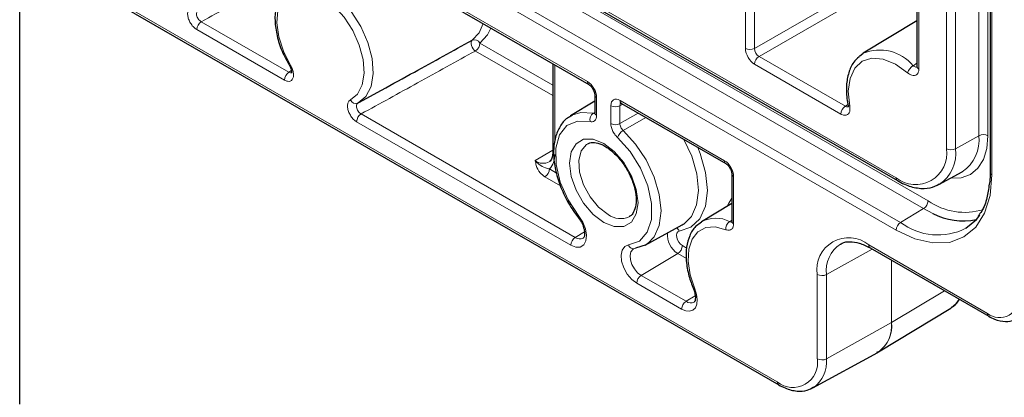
# Paper-space layout 'Blatt2' of a CAD drawing. Header units: millimetres. Extents: x 5 to 418, y 2 to 292.
# Tile 51 of 60: x 276 to 307, y 99 to 111. Entities that reach past the tile are written whole.
import ezdxf

# ---------------------------------------------------------------- set-up
doc = ezdxf.new("R2010")
doc.units = ezdxf.units.MM

psp = doc.layouts.new('Blatt2')

# ---------------------------------------------------------------- linework, layer by layer
at = {"color": 7, "linetype": 'Continuous', "lineweight": 18}
for p, q in [((305.78, 107.125), (305.78, 209.03)), ((306.06, 208.866), (306.06, 107.124)), ((304.775, 106.723), (304.775, 208.627)), ((305.056, 208.626), (305.056, 106.721)), ((306.185, 207.814), (306.185, 105.909)), ((277.106, 120.753), (304.207, 105.108)), ((277.142, 120.876), (303.217, 105.823)), ((304.068, 104.865), (277.025, 120.476)), ((276.817, 119.76), (303.356, 104.439)), ((303.217, 104.196), (276.736, 119.483)), ((298.553, 109.828), (298.553, 116.518)), ((298.833, 116.517), (298.833, 109.826)), ((303.922, 113.418), (303.922, 109.191)), ((285.902, 113.28), (293.662, 108.8)), ((276.084, 113.037), (299.54, 99.496)), ((298.833, 109.826), (302.291, 111.823)), ((302.433, 111.578), (298.974, 109.582)), ((281.706, 110.658), (284.419, 109.092)), ((284.28, 108.848), (281.567, 110.414)), ((292.589, 108.368), (290.196, 109.75)), ((290.334, 109.993), (292.589, 108.692)), ((298.974, 109.582), (301.646, 108.04)), ((284.419, 109.092), (284.498, 109.143)), ((292.648, 109.318), (292.648, 106.902)), ((301.507, 107.796), (298.836, 109.338)), ((303.744, 109.295), (303.863, 109.369)), ((293.945, 108.31), (293.945, 107.757)), ((294.67, 108.218), (297.905, 106.351)), ((294.387, 107.502), (294.387, 108.055)), ((294.756, 108.101), (294.668, 108.054)), ((294.668, 108.054), (294.668, 107.5)), ((301.646, 108.04), (301.726, 108.09)), ((286.655, 107.801), (293.285, 103.973)), ((293.841, 107.821), (293.887, 107.848)), ((294.668, 107.5), (295.235, 107.825)), ((295.472, 107.688), (294.769, 107.285)), ((293.146, 103.73), (286.516, 107.557)), ((305.78, 107.125), (305.056, 106.721)), ((292.589, 106.679), (292.042, 106.352)), ((292.484, 106.095), (292.707, 105.965)), ((292.829, 105.571), (292.345, 105.851)), ((298.188, 105.861), (298.188, 104.395)), ((304.068, 104.865), (303.356, 104.439)), ((304.354, 104.716), (304.068, 104.865)), ((298.063, 104.465), (298.129, 104.506)), ((293.57, 104.143), (293.285, 103.973)), ((296.6, 103.718), (296.731, 103.643)), ((302.369, 103.743), (306.046, 101.62)), ((296.461, 103.475), (295.325, 102.796)), ((296.724, 103.323), (296.461, 103.475)), ((302.476, 103.613), (301.059, 102.823)), ((303.073, 101.333), (303.073, 103.268)), ((303.078, 103.266), (303.078, 101.336)), ((295.325, 102.796), (296.716, 101.993)), ((300.778, 100.212), (300.778, 102.824)), ((301.059, 102.823), (301.059, 100.21)), ((296.577, 101.749), (295.186, 102.552)), ((296.998, 102.161), (296.716, 101.993)), ((303.078, 101.336), (304.72, 102.318)), ((301.059, 100.21), (303.073, 101.333))]:
    psp.add_line(p, q, dxfattribs=at)
at = {"color": 7, "linetype": 'Continuous', "lineweight": 25}
for p, q in [((306.126, 207.895), (306.126, 105.991)), ((277.125, 120.818), (303.259, 105.732)), ((276.084, 98.803), (276.084, 116.766)), ((303.863, 113.5), (303.863, 109.273)), ((285.943, 113.189), (293.704, 108.709)), ((276.084, 112.97), (299.582, 99.405)), ((303.863, 110.689), (302.196, 109.679)), ((302.083, 109.595), (302.196, 109.679)), ((292.589, 109.352), (292.589, 106.62)), ((286.58, 108.15), (287.29, 108.54)), ((293.887, 108.392), (293.887, 107.838)), ((293.887, 108.192), (293.135, 107.736)), ((294.712, 108.127), (297.946, 106.259)), ((293.135, 107.736), (293.176, 107.76)), ((298.129, 105.943), (298.129, 104.476)), ((304.543, 105.613), (305.264, 106.008)), ((298.129, 105.027), (297.196, 104.461)), ((295.447, 103.731), (296.597, 104.363)), ((297.148, 104.43), (297.196, 104.461)), ((302.41, 103.651), (306.087, 101.529)), ((296.943, 102.381), (296.943, 102.381)), ((302.676, 100.428), (304.911, 101.782)), ((304.911, 101.782), (304.935, 101.797)), ((300.643, 99.31), (302.647, 100.41)), ((302.626, 100.418), (302.675, 100.442))]:
    psp.add_line(p, q, dxfattribs=at)
at = {"color": 7, "linetype": 'Continuous', "lineweight": 18, "flags": 128}
for points in [[(284.981, 111.633), (284.665, 111.643), (284.398, 111.536), (284.198, 111.32), (284.078, 111.01), (284.047, 110.625), (284.106, 110.193), (284.251, 109.742), (284.473, 109.301)], [(285.997, 111.363), (286.347, 110.97), (286.642, 110.511), (286.863, 110.017), (286.995, 109.522), (287.03, 109.057), (286.965, 108.655), (286.804, 108.342), (286.559, 108.139)], [(286.323, 108.233), (286.545, 108.417), (286.691, 108.701), (286.75, 109.065), (286.718, 109.486), (286.598, 109.934), (286.398, 110.381), (286.131, 110.797), (285.815, 111.152)], [(290.09, 110.083), (290.308, 110.317), (290.431, 110.598)], [(290.674, 110.458), (290.572, 110.249), (290.334, 109.993)], [(290.196, 109.75), (290.157, 109.781), (290.121, 109.822), (290.091, 109.871), (290.07, 109.923), (290.059, 109.975), (290.059, 110.021), (290.069, 110.058), (290.09, 110.083)], [(303.571, 109.076), (303.195, 109.343), (302.82, 109.497), (302.471, 109.528), (302.171, 109.434), (301.94, 109.221), (301.792, 108.903), (301.738, 108.502), (301.781, 108.042)], [(293.176, 107.76), (293.458, 107.846), (293.841, 107.821)], [(293.743, 107.561), (293.352, 107.578), (293.028, 107.437), (292.8, 107.148), (292.684, 106.735), (292.692, 106.234), (292.822, 105.685), (293.064, 105.134), (293.397, 104.627)], [(294.166, 104.437), (293.838, 104.686), (293.543, 105.031), (293.308, 105.437), (293.157, 105.866), (293.106, 106.274), (293.157, 106.623), (293.308, 106.877), (293.543, 107.013), (293.838, 107.016), (294.166, 106.887), (294.494, 106.637), (294.79, 106.293), (295.024, 105.886), (295.175, 105.458), (295.227, 105.049), (295.175, 104.701), (295.024, 104.446), (294.79, 104.311), (294.494, 104.308), (294.166, 104.437)], [(294.936, 103.739), (295.269, 103.861), (295.51, 104.133), (295.64, 104.532), (295.648, 105.024), (295.533, 105.57), (295.304, 106.123), (294.981, 106.638), (294.59, 107.071)], [(294.769, 107.285), (295.152, 106.868), (295.48, 106.377), (295.731, 105.845), (295.887, 105.305), (295.94, 104.795), (295.886, 104.346), (295.728, 103.989), (295.536, 103.788)], [(296.655, 104.398), (296.88, 104.622), (297.04, 104.981), (297.097, 105.432), (297.045, 105.946), (296.889, 106.49), (296.649, 107.009)], [(306.06, 107.124), (306.025, 106.727), (305.919, 106.386), (305.748, 106.115), (305.518, 105.924), (305.237, 105.82), (304.916, 105.807), (304.9, 105.809)], [(293.653, 106.867), (293.631, 106.853), (293.466, 106.656), (293.392, 106.36), (293.417, 105.997), (293.538, 105.607), (293.743, 105.232), (294.009, 104.912), (294.308, 104.682)], [(297.077, 106.761), (297.151, 106.578), (297.321, 105.988), (297.377, 105.43), (297.316, 104.94), (297.142, 104.55), (296.866, 104.287), (296.506, 104.166)], [(306.185, 105.909), (306.128, 105.274), (305.959, 104.728), (305.684, 104.294), (305.315, 103.988), (304.866, 103.821), (304.353, 103.801), (303.796, 103.927), (303.217, 104.196)], [(297.991, 104.944), (298.034, 105.038), (298.129, 105.189)], [(293.397, 104.627), (293.517, 104.441), (293.598, 104.238), (293.632, 104.041), (293.615, 103.87), (293.549, 103.744), (293.441, 103.674), (293.302, 103.669), (293.146, 103.73)], [(293.381, 104.585), (293.38, 104.587), (293.38, 104.596), (293.385, 104.61), (293.397, 104.627)], [(297.943, 104.212), (297.617, 104.3), (297.322, 104.279), (297.078, 104.151), (296.899, 103.924), (296.796, 103.611), (296.777, 103.233), (296.841, 102.812), (296.986, 102.376)], [(296.506, 104.166), (296.461, 104.148), (296.43, 104.107), (296.417, 104.047), (296.424, 103.975), (296.448, 103.899), (296.489, 103.825), (296.542, 103.763), (296.6, 103.718)], [(295.186, 102.552), (295.031, 102.671), (294.892, 102.836), (294.784, 103.031), (294.718, 103.234), (294.701, 103.424), (294.735, 103.582), (294.816, 103.691), (294.936, 103.739)], [(295.084, 103.617), (295.062, 103.603), (295.005, 103.526), (294.981, 103.414), (294.993, 103.279), (295.04, 103.135), (295.116, 102.997), (295.215, 102.88), (295.325, 102.796)], [(296.986, 102.376), (297.041, 102.209), (297.063, 102.049), (297.05, 101.908), (297.003, 101.795), (296.926, 101.719), (296.825, 101.685), (296.705, 101.695), (296.577, 101.749)], [(296.943, 102.381), (296.944, 102.379), (296.952, 102.375), (296.966, 102.374), (296.986, 102.376)], [(304.935, 101.797), (305.07, 101.917), (305.168, 102.059)]]:
    psp.add_lwpolyline(points, dxfattribs=at)
at = {"color": 7, "linetype": 'Continuous', "lineweight": 25, "flags": 128}
for points in [[(292.589, 106.62), (292.589, 106.619), (292.589, 106.616)], [(305.379, 104.256), (305.706, 104.533), (305.805, 104.661)], [(296.597, 104.363), (296.626, 104.379), (296.655, 104.398)], [(295.536, 103.788), (295.476, 103.748), (295.147, 103.637)], [(300.667, 99.324), (300.655, 99.317), (300.643, 99.31)]]:
    psp.add_lwpolyline(points, dxfattribs=at)
at = {"color": 7, "linetype": 'Continuous', "lineweight": 18}
for centre, radius, start, end in [((281.874, 110.4), 0.308, 123.2297, 177.3477), ((290.164, 109.906), 0.192, 27.1492, 112.4885), ((290.027, 110.008), 0.308, 303.2297, 357.3477), ((298.694, 110.102), 0.308, 242.6565, 296.7662), ((302.708, 108.431), 1.349, 39.8527, 112.3114), ((299.143, 109.324), 0.308, 123.2297, 177.3477), ((284.529, 109.193), 0.122, 117.1328, 134.5373), ((303.955, 108.952), 0.403, 121.4966, 162.0027), ((303.962, 109.281), 0.0988, 185.0787, 246.2415), ((284.588, 108.834), 0.308, 123.2297, 177.3477), ((293.763, 108.791), 0.101, 174.5217, 233.3135), ((286.489, 108.306), 0.181, 203.6153, 292.5799), ((293.987, 108.403), 0.101, 186.7958, 245.4734), ((294.765, 108.206), 0.0961, 172.814, 235.8738), ((294.529, 108.329), 0.308, 242.6565, 296.7662), ((301.814, 107.782), 0.308, 123.2297, 177.3477), ((301.789, 108.109), 0.0671, 199.3709, 262.9643), ((286.824, 107.543), 0.308, 123.2297, 177.3477), ((293.987, 107.616), 0.251, 125.535, 192.8245), ((293.985, 107.847), 0.0988, 185.0787, 246.2415), ((294.529, 107.775), 0.308, 242.6565, 296.7662), ((294.993, 106.915), 0.433, 121.2343, 158.832), ((304.6, 106.993), 1.187, 303.9678, 6.3937), ((305.919, 106.85), 0.308, 62.6565, 116.7662), ((303.825, 106.569), 0.962, 230.7967, 9.214), ((303.913, 106.576), 1.152, 304.0055, 7.2609), ((304.917, 106.997), 0.308, 242.6565, 296.7662), ((292.077, 106.497), 0.572, 315.2622, 4.1274), ((292.288, 106.673), 0.404, 232.5086, 298.3783), ((292.176, 106.109), 0.308, 303.2297, 357.3477), ((298.006, 106.341), 0.101, 174.5217, 233.3135), ((298.23, 105.953), 0.101, 186.7958, 245.4734), ((303.315, 105.812), 0.0988, 173.7656, 234.8961), ((306.224, 106), 0.0988, 185.0787, 246.2415), ((303.899, 105.122), 0.308, 303.2297, 357.3477), ((305.343, 106.733), 1.983, 235.0578, 286.8931), ((294.686, 105.182), 0.627, 232.9163, 295.2592), ((297.633, 103.64), 0.93, 62.4698, 118.0351), ((296.323, 104.098), 0.195, 20.3644, 59.6391), ((298.219, 104.236), 0.277, 124.335, 184.9804), ((298.228, 104.485), 0.0988, 185.0787, 246.2415), ((303.525, 104.181), 0.308, 123.2297, 177.3477), ((304.513, 105.955), 1.907, 232.6431, 296.9972), ((293.454, 103.715), 0.308, 123.2297, 177.3477), ((293.426, 104.159), 0.234, 232.832, 297.1177), ((296.794, 104.038), 0.654, 173.3356, 239.4162), ((301.748, 102.982), 0.982, 50.7967, 189.214), ((295.085, 103.779), 0.155, 194.8501, 293.8111), ((296.292, 103.732), 0.308, 303.2297, 357.3477), ((302.058, 102.935), 1.006, 124.1756, 186.375), ((302.464, 103.731), 0.0961, 172.814, 235.8738), ((295.494, 102.538), 0.308, 123.2297, 177.3477), ((300.92, 103.098), 0.308, 242.6565, 296.7662), ((306.419, 102.077), 0.59, 230.7967, 9.214), ((296.885, 101.735), 0.308, 123.2297, 177.3477), ((296.857, 102.175), 0.23, 232.337, 297.6737), ((306.141, 101.608), 0.0961, 172.8124, 235.89), ((302.099, 101.224), 0.981, 303.9678, 6.3937), ((302.069, 101.239), 1.014, 307.1805, 5.49), ((302.981, 101.498), 0.189, 299.1313, 300.8633), ((300.024, 100.089), 0.765, 230.7967, 9.214), ((300.076, 100.115), 0.987, 306.7699, 5.5263), ((300.92, 100.485), 0.308, 242.6565, 296.7662), ((299.636, 99.484), 0.0961, 172.8124, 235.8899)]:
    psp.add_arc(centre, radius, start, end, dxfattribs=at)
at = {"color": 7, "linetype": 'Continuous', "lineweight": 25}
psp.add_arc((305.3, 106.534), 2.049, 242.5286, 281.2236, dxfattribs=at)
at = {"color": 7, "linetype": 'Continuous', "lineweight": 18}
for centre, major_axis, ratio, start_param, end_param in [((298.836, 109.665), (-0.2, 0.346), 0.577557, 0.785632, 2.356124), ((298.977, 109.746), (-0.1, 0.173), 0.598058, 0.785633, 2.356125), ((293.662, 108.474), (-0.2, 0.346), 0.577557, 3.927224, 5.497716), ((294.67, 107.892), (-0.2, 0.347), 0.577206, 5.498021, 7.068512), ((294.812, 107.973), (-0.105, 0.17), 0.576506, 6.236414, 7.051126), ((297.905, 106.024), (-0.2, 0.346), 0.577557, 3.927224, 5.497716)]:
    psp.add_ellipse(centre, major_axis=major_axis, ratio=ratio, start_param=start_param, end_param=end_param, dxfattribs=at)
for points, knots in [([(285.118, 112.537), (284.564, 112.231), (283.428, 111.603), (282.289, 110.978), (281.706, 110.658)], [0, 0, 0, 0, 0.488103, 1, 1, 1, 1]), ([(281.567, 110.414), (281.535, 110.436), (281.471, 110.48), (281.386, 110.586), (281.322, 110.706), (281.285, 110.831), (281.281, 110.944), (281.307, 111.041), (281.351, 111.074), (281.373, 111.091)], [0, 0, 0, 0, 0.141395, 0.282795, 0.424082, 0.565233, 0.706326, 0.847464, 1, 1, 1, 1]), ([(281.609, 110.996), (281.597, 110.987), (281.574, 110.97), (281.559, 110.921), (281.56, 110.864), (281.579, 110.801), (281.612, 110.742), (281.656, 110.69), (281.689, 110.669), (281.706, 110.658)], [0, 0, 0, 0, 0.152723, 0.293872, 0.434845, 0.575828, 0.717003, 0.858426, 1, 1, 1, 1]), ([(290.196, 109.75), (289.599, 109.42), (288.421, 108.769), (287.239, 108.121), (286.655, 107.801)], [0, 0, 0, 0, 0.506541, 1, 1, 1, 1]), ([(284.473, 109.301), (284.494, 109.261), (284.536, 109.181), (284.565, 109.057), (284.563, 108.947), (284.528, 108.862), (284.466, 108.813), (284.38, 108.802), (284.314, 108.832), (284.28, 108.848)], [0, 0, 0, 0, 0.141395, 0.282795, 0.424082, 0.565233, 0.706326, 0.847464, 1, 1, 1, 1]), ([(303.571, 109.076), (303.583, 109.067), (303.626, 109.032), (303.702, 108.993), (303.792, 108.984), (303.864, 109.017), (303.912, 109.086), (303.919, 109.156), (303.922, 109.191)], [0, 0, 0, 0, 0.06967, 0.255708, 0.441732, 0.62779, 0.813896, 1, 1, 1, 1]), ([(303.862, 109.256), (303.858, 109.255), (303.844, 109.247), (303.808, 109.254), (303.771, 109.273), (303.75, 109.291), (303.744, 109.295)], [0, 0, 0, 0, 0.108382, 0.483781, 0.859324, 1, 1, 1, 1]), ([(284.419, 109.092), (284.435, 109.084), (284.467, 109.068), (284.501, 109.069), (284.513, 109.08), (284.516, 109.083)], [0, 0, 0, 0, 0.450087, 0.866065, 1, 1, 1, 1]), ([(286.516, 107.557), (286.485, 107.579), (286.421, 107.623), (286.336, 107.728), (286.272, 107.848), (286.235, 107.973), (286.23, 108.087), (286.257, 108.183), (286.3, 108.216), (286.323, 108.233)], [0, 0, 0, 0, 0.141395, 0.282795, 0.424082, 0.565233, 0.706326, 0.847464, 1, 1, 1, 1]), ([(286.559, 108.139), (286.547, 108.13), (286.523, 108.112), (286.509, 108.063), (286.51, 108.006), (286.529, 107.944), (286.562, 107.884), (286.605, 107.832), (286.639, 107.811), (286.655, 107.801)], [0, 0, 0, 0, 0.152723, 0.293872, 0.434845, 0.575828, 0.717003, 0.858426, 1, 1, 1, 1]), ([(301.507, 107.796), (301.518, 107.79), (301.562, 107.767), (301.635, 107.751), (301.713, 107.771), (301.768, 107.832), (301.795, 107.925), (301.786, 108.003), (301.781, 108.042)], [0, 0, 0, 0, 0.06967, 0.255708, 0.441732, 0.62779, 0.813896, 1, 1, 1, 1]), ([(301.746, 108.031), (301.746, 108.03), (301.737, 108.02), (301.708, 108.018), (301.673, 108.024), (301.651, 108.036), (301.646, 108.04)], [0, 0, 0, 0, 0.011752, 0.427835, 0.844078, 1, 1, 1, 1]), ([(293.743, 107.561), (293.766, 107.557), (293.82, 107.55), (293.887, 107.583), (293.936, 107.652), (293.942, 107.722), (293.945, 107.757)], [0, 0, 0, 0, 0.211568, 0.474363, 0.737182, 1, 1, 1, 1]), ([(293.886, 107.823), (293.882, 107.821), (293.87, 107.814), (293.854, 107.818), (293.841, 107.821)], [0, 0, 0, 0, 0.254736, 1, 1, 1, 1]), ([(294.387, 107.502), (294.389, 107.471), (294.394, 107.402), (294.434, 107.285), (294.501, 107.164), (294.56, 107.102), (294.59, 107.071)], [0, 0, 0, 0, 0.211568, 0.474363, 0.737182, 1, 1, 1, 1]), ([(294.769, 107.285), (294.754, 107.3), (294.724, 107.331), (294.69, 107.391), (294.67, 107.45), (294.669, 107.485), (294.668, 107.5)], [0, 0, 0, 0, 0.2628346, 0.525635, 0.7884145, 1, 1, 1, 1]), ([(292.345, 105.851), (292.291, 105.89), (292.152, 105.992), (292.082, 106.173), (292.053, 106.301), (292.043, 106.351), (292.042, 106.352)], [0, 0, 0, 0, 0.275576, 0.721832, 0.996505, 1, 1, 1, 1]), ([(292.042, 106.352), (292.043, 106.351), (292.046, 106.348), (292.056, 106.338), (292.098, 106.294), (292.202, 106.203), (292.321, 106.132), (292.442, 106.104), (292.484, 106.095)], [0, 0, 0, 0, 0.004292, 0.019315, 0.073855, 0.312583, 0.765475, 1, 1, 1, 1]), ([(297.943, 104.212), (297.951, 104.209), (297.99, 104.194), (298.058, 104.188), (298.13, 104.22), (298.178, 104.29), (298.185, 104.36), (298.188, 104.395)], [0, 0, 0, 0, 0.06, 0.29498, 0.529967, 0.764984, 1, 1, 1, 1]), ([(298.128, 104.46), (298.125, 104.459), (298.11, 104.451), (298.086, 104.456), (298.067, 104.464), (298.063, 104.465)], [0, 0, 0, 0, 0.179304, 0.833048, 1, 1, 1, 1])]:
    psp.add_open_spline(points, degree=3, knots=knots, dxfattribs=at)
at = {"color": 7, "linetype": 'Continuous', "lineweight": 25}
for points, knots in [([(284.452, 111.78), (284.409, 111.756), (284.271, 111.68), (284.116, 111.441), (283.999, 111.097), (283.974, 110.682), (284.041, 110.222), (284.193, 109.739), (284.36, 109.433), (284.443, 109.28)], [0, 0, 0, 0, 0.066842, 0.213916, 0.363284, 0.519211, 0.678868, 0.838721, 1, 1, 1, 1]), ([(287.288, 108.539), (287.626, 108.725), (288.562, 109.239), (289.495, 109.754), (290.09, 110.083)], [0, 0, 0, 0, 0.361847, 1, 1, 1, 1]), ([(302.071, 109.57), (302.013, 109.517), (301.87, 109.388), (301.738, 109.08), (301.667, 108.681), (301.683, 108.334), (301.718, 108.13), (301.726, 108.087)], [0, 0, 0, 0, 0.169175, 0.413646, 0.667134, 0.92857, 1, 1, 1, 1]), ([(284.443, 109.279), (284.444, 109.279), (284.46, 109.256), (284.483, 109.203), (284.502, 109.136), (284.505, 109.088), (284.501, 109.064), (284.501, 109.065), (284.501, 109.065)], [0, 0, 0, 0, 0.007475, 0.251713, 0.492804, 0.690764, 0.874613, 1, 1, 1, 1]), ([(303.863, 109.273), (303.863, 109.271), (303.864, 109.254), (303.859, 109.242), (303.86, 109.244), (303.861, 109.245)], [0, 0, 0, 0, 0.087783, 0.738782, 1, 1, 1, 1]), ([(293.704, 108.709), (293.716, 108.701), (293.741, 108.684), (293.788, 108.636), (293.832, 108.572), (293.867, 108.499), (293.885, 108.433), (293.886, 108.404), (293.887, 108.392)], [0, 0, 0, 0, 0.1548436, 0.3180266, 0.4966268, 0.684093, 0.8697359, 1, 1, 1, 1]), ([(294.686, 108.138), (294.686, 108.138), (294.687, 108.139), (294.704, 108.131), (294.712, 108.127)], [0, 0, 0, 0, 0.52578, 1, 1, 1, 1]), ([(301.725, 108.088), (301.726, 108.081), (301.732, 108.058), (301.731, 108.028), (301.726, 108.009), (301.728, 108.012), (301.728, 108.013)], [0, 0, 0, 0, 0.125242, 0.490627, 0.884321, 1, 1, 1, 1]), ([(293.191, 107.749), (293.139, 107.726), (292.984, 107.655), (292.801, 107.421), (292.655, 107.082), (292.599, 106.667), (292.634, 106.199), (292.76, 105.701), (292.97, 105.206), (293.192, 104.834), (293.34, 104.639), (293.381, 104.585)], [0, 0, 0, 0, 0.061028, 0.181976, 0.303624, 0.42997, 0.559805, 0.690336, 0.820575, 0.950667, 1, 1, 1, 1]), ([(293.886, 107.84), (293.886, 107.835), (293.887, 107.817), (293.882, 107.807), (293.883, 107.81), (293.884, 107.81)], [0, 0, 0, 0, 0.256505, 0.838027, 1, 1, 1, 1]), ([(293.66, 106.858), (293.685, 106.875), (293.752, 106.92), (293.92, 106.917), (294.166, 106.833), (294.439, 106.644), (294.704, 106.364), (294.928, 106.022), (295.09, 105.649), (295.172, 105.287), (295.172, 104.972), (295.094, 104.748), (295.022, 104.642), (294.96, 104.624), (294.951, 104.622)], [0, 0, 0, 0, 0.054008, 0.144967, 0.233128, 0.327232, 0.421345, 0.516135, 0.611174, 0.705623, 0.798757, 0.890656, 0.983518, 1, 1, 1, 1]), ([(292.589, 106.62), (292.587, 106.581), (292.582, 106.472), (292.536, 106.36), (292.494, 106.333), (292.475, 106.321)], [0, 0, 0, 0, 0.2391, 0.669267, 1, 1, 1, 1]), ([(297.946, 106.259), (297.959, 106.251), (297.984, 106.235), (298.031, 106.187), (298.075, 106.123), (298.11, 106.049), (298.127, 105.984), (298.129, 105.955), (298.129, 105.943)], [0, 0, 0, 0, 0.154844, 0.318027, 0.496627, 0.684093, 0.869736, 1, 1, 1, 1]), ([(306.126, 105.991), (306.126, 105.892), (306.127, 105.762), (306.106, 105.65), (306.101, 105.623)], [0, 0, 0, 0, 0.765405, 1, 1, 1, 1]), ([(303.259, 105.732), (303.33, 105.693), (303.538, 105.582), (303.883, 105.487), (304.259, 105.483), (304.463, 105.583), (304.555, 105.629)], [0, 0, 0, 0, 0.157399, 0.457006, 0.754856, 1, 1, 1, 1]), ([(306.101, 105.623), (306.081, 105.48), (306.037, 105.167), (305.913, 104.837), (305.796, 104.685), (305.758, 104.636)], [0, 0, 0, 0, 0.363276, 0.796181, 1, 1, 1, 1]), ([(293.381, 104.585), (293.405, 104.552), (293.465, 104.469), (293.537, 104.316), (293.576, 104.152), (293.574, 104.025), (293.546, 103.96), (293.537, 103.954), (293.532, 103.952)], [0, 0, 0, 0, 0.124556, 0.309307, 0.494239, 0.670681, 0.837443, 1, 1, 1, 1]), ([(297.148, 104.41), (297.1, 104.379), (296.961, 104.289), (296.816, 104.032), (296.715, 103.675), (296.708, 103.249), (296.784, 102.806), (296.893, 102.514), (296.943, 102.381)], [0, 0, 0, 0, 0.093686, 0.271344, 0.453547, 0.643492, 0.83701, 1, 1, 1, 1]), ([(298.128, 104.478), (298.129, 104.474), (298.13, 104.457), (298.125, 104.446), (298.126, 104.448), (298.127, 104.448)], [0, 0, 0, 0, 0.170856, 0.760398, 1, 1, 1, 1]), ([(301.498, 103.759), (301.513, 103.77), (301.591, 103.83), (301.778, 103.851), (302.073, 103.819), (302.296, 103.708), (302.41, 103.651)], [0, 0, 0, 0, 0.076654, 0.390181, 0.687901, 1, 1, 1, 1]), ([(296.943, 102.381), (296.957, 102.343), (296.992, 102.251), (297.01, 102.116), (296.995, 102.011), (296.972, 101.976), (296.965, 101.973), (296.962, 101.972)], [0, 0, 0, 0, 0.167673, 0.409921, 0.642468, 0.86754, 1, 1, 1, 1]), ([(304.933, 101.81), (304.955, 101.82), (305.06, 101.868), (305.124, 101.972), (305.176, 102.055)], [0, 0, 0, 0, 0.206828, 1, 1, 1, 1]), ([(306.087, 101.529), (306.146, 101.497), (306.319, 101.407), (306.589, 101.358), (306.837, 101.381), (306.936, 101.458), (306.962, 101.479)], [0, 0, 0, 0, 0.195892, 0.569203, 0.886099, 1, 1, 1, 1]), ([(299.582, 99.405), (299.647, 99.37), (299.837, 99.27), (300.138, 99.198), (300.447, 99.21), (300.599, 99.301), (300.664, 99.339)], [0, 0, 0, 0, 0.172669, 0.50152, 0.789869, 1, 1, 1, 1])]:
    psp.add_open_spline(points, degree=3, knots=knots, dxfattribs=at)

doc.saveas('drawing.dxf')
